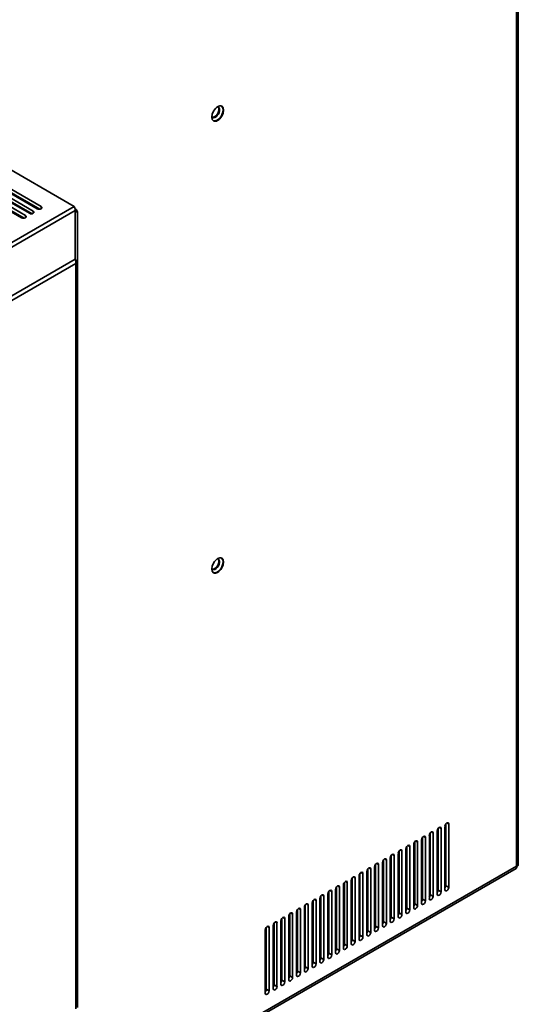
# Model space of a CAD drawing. Header units: millimetres. Extents: x 0 to 3360, y 0 to 2376.
# Tile 8 of 19: x 798 to 978, y 510 to 866. Entities that reach past the tile are written whole.
import ezdxf

# ---------------------------------------------------------------- set-up
doc = ezdxf.new("R2010")
doc.units = ezdxf.units.MM
doc.header["$LTSCALE"] = 8
doc.layers.add('Sichtbare Kanten(ISO)', color=7, linetype='Continuous', lineweight=35)
doc.layers.add('Sichtbare tangentiale Kanten(ISO)', color=7, linetype='Continuous', lineweight=35)

msp = doc.modelspace()

# ---------------------------------------------------------------- linework, layer by layer
at = {"layer": 'Sichtbare Kanten(ISO)'}
for p, q in [((978.32, 1066.78), (978.32, 560.44)), ((817.53, 798.58), (767.23, 827.55)), ((784.31, 809.12), (804.11, 797.72)), ((805.52, 798.53), (785.73, 809.93)), ((785.73, 808.71), (805.07, 797.57)), ((778.65, 805.86), (798.45, 794.46)), ((799.87, 795.28), (780.07, 806.68)), ((780.07, 805.45), (799.41, 794.31)), ((781.48, 807.49), (801.28, 796.09)), ((802.7, 796.9), (782.9, 808.31)), ((782.9, 807.08), (802.24, 795.94)), ((805.03, 797.56), (792.3, 804.89)), ((802.18, 795.93), (792.3, 801.62)), ((799.33, 794.3), (792.3, 798.35)), ((817.81, 797.75), (818.06, 797.6)), ((818.06, 797.6), (817.85, 797.48)), ((817.88, 779.49), (817.88, 797.07)), ((817.88, 796.6), (818.68, 796.6)), ((818.68, 779.03), (818.68, 796.6)), ((818.68, 779.03), (818.02, 779.03)), ((818.68, 508.77), (818.68, 779.03)), ((949.28, 573.57), (949.28, 551.2)), ((951.75, 574.29), (951.75, 551.4)), ((951.84, 574.73), (952.11, 574.58)), ((952.11, 575.2), (952.11, 552.83)), ((953.17, 552.22), (953.17, 575.11)), ((943.62, 570.32), (943.62, 547.94)), ((944.68, 547.33), (944.68, 570.22)), ((946.1, 571.03), (946.1, 548.14)), ((946.45, 571.95), (946.45, 549.57)), ((947.51, 548.96), (947.51, 571.85)), ((948.93, 572.66), (948.93, 549.77)), ((950.34, 550.59), (950.34, 573.48)), ((937.97, 567.06), (937.97, 544.68)), ((939.03, 544.07), (939.03, 566.96)), ((940.44, 567.78), (940.44, 544.88)), ((940.79, 568.69), (940.79, 546.31)), ((941.85, 545.7), (941.85, 568.59)), ((943.27, 569.41), (943.27, 546.51)), ((931.96, 562.89), (931.96, 540)), ((932.31, 563.8), (932.31, 541.42)), ((933.37, 540.81), (933.37, 563.7)), ((934.78, 564.52), (934.78, 541.63)), ((935.14, 565.43), (935.14, 543.05)), ((936.2, 542.44), (936.2, 565.33)), ((937.61, 566.15), (937.61, 543.26)), ((926.3, 559.63), (926.3, 536.74)), ((926.65, 560.54), (926.65, 538.17)), ((927.71, 537.56), (927.71, 560.45)), ((929.13, 561.26), (929.13, 538.37)), ((929.48, 562.17), (929.48, 539.8)), ((930.54, 539.18), (930.54, 562.07)), ((952.11, 560.94), (951.75, 560.74)), ((977.53, 559.07), (218, 121.69)), ((920.64, 556.37), (920.64, 533.48)), ((920.99, 557.29), (920.99, 534.91)), ((922.06, 534.3), (922.06, 557.19)), ((923.47, 558), (923.47, 535.11)), ((923.82, 558.92), (923.82, 536.54)), ((924.88, 535.93), (924.88, 558.82)), ((946.45, 557.68), (946.1, 557.48)), ((946.45, 555.57), (946.1, 555.77)), ((949.28, 559.31), (948.93, 559.11)), ((912.51, 552.4), (912.51, 530.02)), ((913.57, 529.41), (913.57, 552.3)), ((914.98, 553.12), (914.98, 530.23)), ((915.34, 554.03), (915.34, 531.65)), ((916.4, 531.04), (916.4, 553.93)), ((917.81, 554.75), (917.81, 531.85)), ((918.17, 555.66), (918.17, 533.28)), ((919.23, 532.67), (919.23, 555.56)), ((946.1, 554.54), (946.45, 554.34)), ((906.85, 549.14), (906.85, 526.77)), ((907.91, 526.15), (907.91, 549.04)), ((909.33, 549.86), (909.33, 526.97)), ((909.68, 550.77), (909.68, 528.39)), ((910.74, 527.78), (910.74, 550.67)), ((912.16, 551.49), (912.16, 528.6)), ((931.96, 548.93), (932.31, 548.73)), ((943.27, 549.42), (943.62, 549.62)), ((946.1, 551.05), (946.45, 551.25)), ((901.2, 545.88), (901.2, 523.51)), ((902.26, 522.9), (902.26, 545.79)), ((903.67, 546.6), (903.67, 523.71)), ((904.02, 547.51), (904.02, 525.14)), ((905.08, 524.53), (905.08, 547.42)), ((906.5, 548.23), (906.5, 525.34)), ((926.65, 546.28), (926.3, 546.08)), ((929.48, 547.91), (929.13, 547.71)), ((934.78, 547.3), (935.14, 547.1)), ((940.44, 547.79), (940.79, 547.99)), ((895.19, 541.72), (895.19, 518.82)), ((895.54, 542.63), (895.54, 520.25)), ((896.6, 519.64), (896.6, 542.53)), ((898.01, 543.34), (898.01, 520.45)), ((898.37, 544.26), (898.37, 521.88)), ((899.43, 521.27), (899.43, 544.16)), ((900.84, 544.97), (900.84, 522.08)), ((920.99, 543.03), (920.64, 542.82)), ((923.82, 544.65), (923.47, 544.45)), ((889.53, 538.46), (889.53, 515.57)), ((889.88, 539.37), (889.88, 516.99)), ((890.94, 516.38), (890.94, 539.27)), ((892.36, 540.09), (892.36, 517.2)), ((892.71, 541), (892.71, 518.62)), ((893.77, 518.01), (893.77, 540.9)), ((912.51, 538.14), (912.16, 537.94)), ((915.34, 539.77), (914.98, 539.56)), ((918.17, 541.4), (917.81, 541.19)), ((886.7, 536.83), (886.7, 513.94)), ((887.05, 537.74), (887.05, 515.36)), ((888.11, 514.75), (888.11, 537.64)), ((906.85, 534.88), (906.5, 534.68)), ((909.68, 536.51), (909.33, 536.31)), ((901.2, 531.62), (900.84, 531.42)), ((904.02, 533.25), (903.67, 533.05)), ((895.54, 528.37), (895.19, 528.16)), ((898.37, 530), (898.01, 529.79)), ((889.88, 525.11), (889.53, 524.91)), ((892.71, 526.74), (892.36, 526.53)), ((887.05, 523.48), (886.7, 523.28))]:
    msp.add_line(p, q, dxfattribs=at)
for centre in [(869.45, 832.17), (869.45, 668.66)]:
    msp.add_ellipse(centre, major_axis=(1.52, 2.64), ratio=0.578093, dxfattribs=at)
for centre, major_axis, ratio, start_param, end_param in [((868.63, 832.63), (-1.07, -1.86), 0.578093, 5.985806, 9.722157), ((868.39, 832.78), (1.07, 1.86), 0.578093, 3.256735, 6.168043), ((869.27, 832.27), (1.52, 2.64), 0.578093, 3.199473, 6.225305), ((804.82, 798.13), (1, 0), 0.575862, 3.926991, 7.068583), ((799.16, 794.87), (1, 0), 0.575862, 3.926991, 7.069255), ((801.99, 796.5), (1, 0), 0.575862, 3.926991, 7.069255), ((816.58, 796.75), (-2.09, 0.24), 0.639156, 3.215752, 4.001081), ((816.58, 778.74), (-0.54, 2.07), 0.689485, 4.113969, 4.899308), ((868.63, 669.12), (-1.07, -1.86), 0.578093, 5.985806, 9.722157), ((868.39, 669.27), (1.07, 1.86), 0.578093, 3.256735, 6.168043), ((869.27, 668.76), (1.52, 2.64), 0.578093, 3.199473, 6.225305), ((949.63, 573.07), (0.499, 0.867), 0.578093, 5.495, 8.637446), ((952.46, 574.7), (0.499, 0.867), 0.578093, 5.495, 8.637446), ((943.98, 569.81), (0.499, 0.867), 0.578093, 5.495, 8.637446), ((946.8, 571.44), (0.499, 0.867), 0.578093, 5.495, 8.637446), ((938.32, 566.55), (0.499, 0.867), 0.578093, 5.495, 8.637446), ((941.15, 568.18), (0.499, 0.867), 0.578093, 5.495, 8.637446), ((932.66, 563.3), (0.499, 0.867), 0.578093, 5.495, 8.637446), ((935.49, 564.93), (0.499, 0.867), 0.578093, 5.495, 8.637446), ((924.18, 558.41), (0.499, 0.867), 0.578093, 5.495, 8.637446), ((927.01, 560.04), (0.499, 0.867), 0.578093, 5.495, 8.637446), ((929.83, 561.67), (0.499, 0.867), 0.578093, 5.495, 8.637446), ((918.52, 555.15), (0.499, 0.867), 0.578093, 5.494998, 8.637446), ((921.35, 556.78), (0.499, 0.867), 0.578093, 5.495, 8.637446), ((912.86, 551.9), (0.499, 0.867), 0.578093, 5.494998, 8.637446), ((915.69, 553.52), (0.499, 0.867), 0.578093, 5.494998, 8.637446), ((947.37, 553.41), (2, 0), 0.575862, 0.302503, 0.679611), ((947.37, 553.41), (2, 0), 0.575862, 5.603574, 5.980682), ((947.37, 552.18), (2, 0), 0.575862, 0.561416, 0.679611), ((951.4, 552.42), (-0.499, -0.867), 0.578093, 1.307063, 2.355114), ((952.46, 551.81), (-0.499, -0.867), 0.578093, 5.495853, 8.638299), ((907.21, 548.64), (0.499, 0.867), 0.578093, 5.494998, 8.637446), ((910.03, 550.27), (0.499, 0.867), 0.578093, 5.494998, 8.637446), ((938.96, 550.84), (-2.15, 0), 0.575862, 5.190882, 5.387374), ((938.96, 550.55), (2.15, 0), 0.575862, 2.049289, 2.245781), ((938.96, 549.82), (-3.05, 0), 0.575862, 5.04295, 5.168537), ((938.96, 549.61), (3.05, 0), 0.575862, 1.901357, 2.026944), ((938.96, 550.84), (2.15, 0), 0.575862, 4.037404, 4.233896), ((938.96, 550.84), (-2.15, 0), 0.575862, 3.686635, 3.949985), ((938.96, 550.55), (2.15, 0), 0.575862, 0.545042, 0.808392), ((938.96, 549.82), (-3.05, 0), 0.575862, 4.085601, 4.203897), ((938.96, 549.61), (3.05, 0), 0.575862, 0.923816, 1.062305), ((938.96, 550.84), (2.15, 0), 0.575862, 5.474793, 5.738143), ((945.74, 549.16), (-0.499, -0.867), 0.578093, 1.307063, 2.355114), ((946.8, 548.55), (-0.499, -0.867), 0.578093, 5.495853, 8.638299), ((948.57, 550.79), (-0.499, -0.867), 0.578093, 1.307063, 2.355114), ((949.63, 550.18), (-0.499, -0.867), 0.578093, 5.495853, 8.638299), ((901.55, 545.38), (0.499, 0.867), 0.578093, 5.494998, 8.637446), ((904.38, 547.01), (0.499, 0.867), 0.578093, 5.494998, 8.637446), ((937.19, 547.55), (2, 0), 0.575862, 4.926145, 5.111835), ((940.09, 545.9), (-0.499, -0.867), 0.578093, 1.307063, 2.355114), ((941.15, 545.29), (-0.499, -0.867), 0.578093, 5.495853, 8.638299), ((942.92, 547.53), (-0.499, -0.867), 0.578093, 1.307063, 2.355114), ((943.98, 546.92), (-0.499, -0.867), 0.578093, 5.495853, 8.638299), ((895.89, 542.12), (0.499, 0.867), 0.578093, 5.494998, 8.637446), ((898.72, 543.75), (0.499, 0.867), 0.578093, 5.494998, 8.637446), ((934.43, 542.65), (-0.499, -0.867), 0.578093, 1.307063, 2.355114), ((935.49, 542.03), (-0.499, -0.867), 0.578093, 5.495853, 8.638299), ((937.26, 544.27), (-0.499, -0.867), 0.578093, 1.307063, 2.355114), ((938.32, 543.66), (-0.499, -0.867), 0.578093, 5.495853, 8.638299), ((887.41, 537.24), (0.499, 0.867), 0.578093, 5.494998, 8.637446), ((890.24, 538.87), (0.499, 0.867), 0.578093, 5.494998, 8.637446), ((893.06, 540.49), (0.499, 0.867), 0.578093, 5.494998, 8.637446), ((925.94, 537.76), (-0.499, -0.867), 0.578093, 1.307063, 2.355114), ((928.77, 539.39), (-0.499, -0.867), 0.578093, 1.307063, 2.355114), ((929.83, 538.78), (-0.499, -0.867), 0.578093, 5.495853, 8.638299), ((931.6, 541.02), (-0.499, -0.867), 0.578093, 1.307063, 2.355114), ((932.66, 540.41), (-0.499, -0.867), 0.578093, 5.495853, 8.638299), ((920.29, 534.5), (-0.499, -0.867), 0.578093, 1.307063, 2.355114), ((923.12, 536.13), (-0.499, -0.867), 0.578093, 1.307063, 2.355114), ((924.18, 535.52), (-0.499, -0.867), 0.578093, 5.495853, 8.638299), ((927.01, 537.15), (-0.499, -0.867), 0.578093, 5.495853, 8.638299), ((914.63, 531.24), (-0.499, -0.867), 0.578093, 1.307063, 2.355117), ((915.69, 530.63), (-0.499, -0.867), 0.578093, 5.495853, 8.638302), ((917.46, 532.87), (-0.499, -0.867), 0.578093, 1.307063, 2.355117), ((918.52, 532.26), (-0.499, -0.867), 0.578093, 5.495853, 8.638302), ((921.35, 533.89), (-0.499, -0.867), 0.578093, 5.495853, 8.638299), ((908.97, 527.99), (-0.499, -0.867), 0.578093, 1.307063, 2.355117), ((910.03, 527.38), (-0.499, -0.867), 0.578093, 5.495853, 8.638302), ((911.8, 529.62), (-0.499, -0.867), 0.578093, 1.307063, 2.355117), ((912.86, 529), (-0.499, -0.867), 0.578093, 5.495853, 8.638302), ((903.32, 524.73), (-0.499, -0.867), 0.578093, 1.307063, 2.355117), ((904.38, 524.12), (-0.499, -0.867), 0.578093, 5.495853, 8.638302), ((906.15, 526.36), (-0.499, -0.867), 0.578093, 1.307063, 2.355117), ((907.21, 525.75), (-0.499, -0.867), 0.578093, 5.495853, 8.638302), ((894.83, 519.84), (-0.499, -0.867), 0.578093, 1.307063, 2.355117), ((897.66, 521.47), (-0.499, -0.867), 0.578093, 1.307063, 2.355117), ((898.72, 520.86), (-0.499, -0.867), 0.578093, 5.495853, 8.638302), ((900.49, 523.1), (-0.499, -0.867), 0.578093, 1.307063, 2.355117), ((901.55, 522.49), (-0.499, -0.867), 0.578093, 5.495853, 8.638302), ((889.18, 516.58), (-0.499, -0.867), 0.578093, 1.307063, 2.355117), ((892, 518.21), (-0.499, -0.867), 0.578093, 1.307063, 2.355117), ((893.06, 517.6), (-0.499, -0.867), 0.578093, 5.495853, 8.638302), ((895.89, 519.23), (-0.499, -0.867), 0.578093, 5.495853, 8.638302), ((886.35, 514.96), (-0.499, -0.867), 0.578093, 1.307063, 2.355117), ((887.41, 514.35), (-0.499, -0.867), 0.578093, 5.495853, 8.638302), ((890.24, 515.97), (-0.499, -0.867), 0.578093, 5.495853, 8.638302)]:
    msp.add_ellipse(centre, major_axis=major_axis, ratio=ratio, start_param=start_param, end_param=end_param, dxfattribs=at)
for points, knots in [([(817.53, 798.58), (817.64, 798.41), (817.72, 798.19), (817.81, 797.81), (817.83, 797.67), (817.86, 797.38), (817.87, 797.22), (817.88, 797.07)], [0, 0, 0, 0, 0.0942582, 0.0942582, 0.1430946, 0.1430946, 0.1924949, 0.1924949, 0.1924949, 0.1924949]), ([(818.06, 777.88), (818.16, 777.97), (818.25, 778.05), (818.4, 778.24), (818.46, 778.33), (818.62, 778.63), (818.68, 778.83), (818.68, 779.03)], [0, 0, 0, 0, 0.0423988, 0.0423988, 0.0847156, 0.0847156, 0.1690431, 0.1690431, 0.1690431, 0.1690431]), ([(977.7, 559.89), (977.72, 559.81), (977.74, 559.73), (977.75, 559.59), (977.75, 559.53), (977.74, 559.41), (977.73, 559.35), (977.7, 559.25), (977.67, 559.21), (977.62, 559.13), (977.58, 559.1), (977.54, 559.08), (977.54, 559.07), (977.53, 559.07)], [0, 0, 0, 0, 0.1, 0.1, 0.2, 0.2, 0.3, 0.3, 0.4, 0.4, 0.5, 0.5, 0.5061372, 0.5061372, 0.5061372, 0.5061372]), ([(978.32, 560.44), (978.32, 560.43), (978.32, 560.43), (978.32, 560.38), (978.31, 560.34), (978.27, 560.25), (978.25, 560.21), (978.18, 560.13), (978.14, 560.09), (978.04, 560.02), (977.98, 559.99), (977.85, 559.93), (977.78, 559.91), (977.7, 559.89)], [0.4952126, 0.4952126, 0.4952126, 0.4952126, 0.5, 0.5, 0.6, 0.6, 0.7, 0.7, 0.8, 0.8, 0.9, 0.9, 1, 1, 1, 1])]:
    msp.add_open_spline(points, degree=3, knots=knots, dxfattribs=at)
at = {"layer": 'Sichtbare tangentiale Kanten(ISO)'}
for p, q in [((977.7, 559.89), (977.7, 1065.62)), ((495.73, 613.27), (817.53, 798.58)), ((805.52, 797.72), (805.52, 798.53)), ((497.48, 612.57), (817.88, 797.07)), ((799.87, 794.46), (799.87, 795.28)), ((802.7, 796.09), (802.7, 796.9)), ((817.88, 779.49), (512.71, 603.76)), ((513.4, 602.44), (818.06, 777.88)), ((818.06, 508.21), (818.06, 777.88)), ((949.63, 573.89), (950.34, 573.48)), ((952.46, 575.51), (953.17, 575.11)), ((943.97, 570.63), (944.68, 570.22)), ((946.8, 572.26), (947.51, 571.85)), ((938.32, 567.37), (939.03, 566.96)), ((941.14, 569), (941.85, 568.59)), ((932.66, 564.11), (933.37, 563.7)), ((935.49, 565.74), (936.2, 565.33)), ((977.7, 559.89), (218.7, 122.8)), ((927, 560.86), (927.71, 560.45)), ((929.83, 562.48), (930.54, 562.07)), ((918.52, 555.97), (919.23, 555.56)), ((921.35, 557.6), (922.06, 557.19)), ((924.17, 559.23), (924.88, 558.82)), ((912.86, 552.71), (913.57, 552.3)), ((915.69, 554.34), (916.4, 553.93)), ((952.11, 552.83), (953.17, 552.22)), ((907.2, 549.45), (907.91, 549.04)), ((910.03, 551.08), (910.74, 550.67)), ((946.45, 549.57), (947.51, 548.96)), ((949.28, 551.2), (950.34, 550.59)), ((901.55, 546.2), (902.26, 545.79)), ((904.37, 547.82), (905.08, 547.42)), ((940.79, 546.31), (941.85, 545.7)), ((943.62, 547.94), (944.68, 547.33)), ((895.89, 542.94), (896.6, 542.53)), ((898.72, 544.57), (899.43, 544.16)), ((935.14, 543.05), (936.2, 542.44)), ((937.97, 544.68), (939.03, 544.07)), ((887.4, 538.05), (888.11, 537.64)), ((890.23, 539.68), (890.94, 539.27)), ((893.06, 541.31), (893.77, 540.9)), ((926.65, 538.17), (927.71, 537.56)), ((929.48, 539.8), (930.54, 539.18)), ((932.31, 541.42), (933.37, 540.81)), ((920.99, 534.91), (922.06, 534.3)), ((923.82, 536.54), (924.88, 535.93)), ((915.34, 531.65), (916.4, 531.04)), ((918.17, 533.28), (919.23, 532.67)), ((909.68, 528.39), (910.74, 527.78)), ((912.51, 530.02), (913.57, 529.41)), ((904.02, 525.14), (905.08, 524.53)), ((906.85, 526.77), (907.91, 526.15)), ((895.54, 520.25), (896.6, 519.64)), ((898.37, 521.88), (899.43, 521.27)), ((901.2, 523.51), (902.26, 522.9)), ((889.88, 516.99), (890.94, 516.38)), ((892.71, 518.62), (893.77, 518.01)), ((887.05, 515.36), (888.11, 514.75))]:
    msp.add_line(p, q, dxfattribs=at)

doc.saveas('drawing.dxf')
